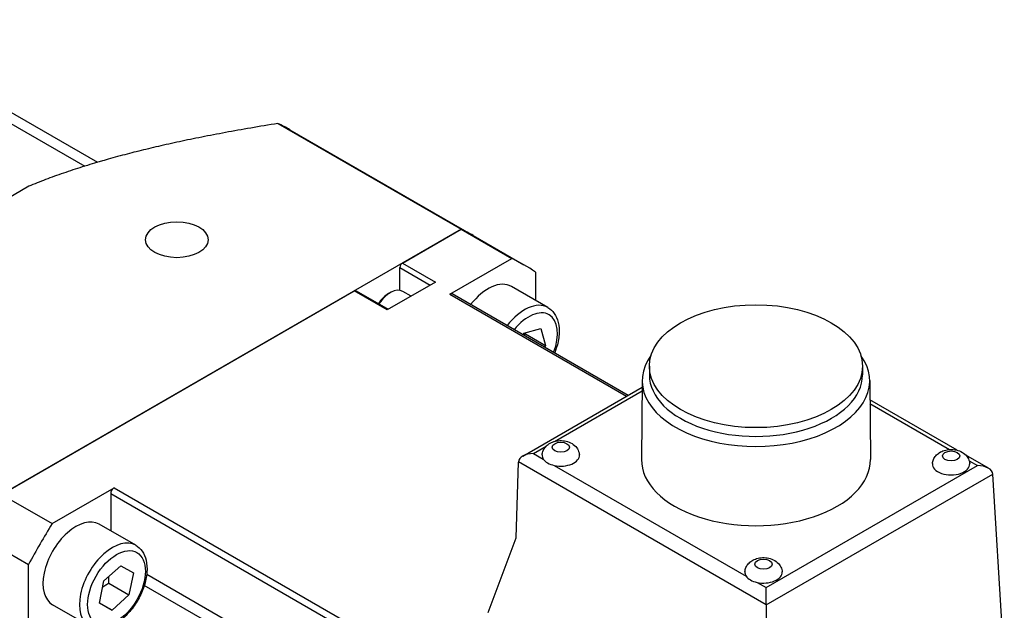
# Model space of a CAD drawing. Extents: x 46595 to 48279, y -9647 to -8459.
# Tile 16 of 24: x 47727 to 47796, y -8613 to -8572. Entities that reach past the tile are written whole.
import ezdxf

# ---------------------------------------------------------------- set-up
doc = ezdxf.new("R2010")
doc.units = 0
doc.header["$LTSCALE"] = 25.4
doc.layers.get('0').update_dxf_attribs({"linetype": 'CONTINUOUS'})

msp = doc.modelspace()

# ---------------------------------------------------------------- linework, layer by layer
for p, q in [((47713.9187663, -8571.7604592), (47731.6275292, -8581.9846183)), ((47715.635268, -8571.9728638), (47732.5115192, -8581.716372)), ((47745.0990064, -8579.0067135), (47757.8816783, -8586.3867926)), ((47745.9418122, -8579.4469623), (47758.7244841, -8586.8270414)), ((47727.7249822, -8583.3853547), (47720.618647, -8587.4881992)), ((47757.8816783, -8586.3867926), (47725.81729, -8604.8991758)), ((47753.7819111, -8588.7537943), (47757.8816783, -8586.3867926)), ((47757.8816783, -8586.3867926), (47761.4172122, -8588.4280341)), ((47758.7244841, -8586.8270414), (47762.260018, -8588.8682828)), ((47753.7819111, -8588.7537943), (47756.0800081, -8590.0806013)), ((47757.088127, -8590.9274326), (47761.4172122, -8588.4280341)), ((47753.6051344, -8589.0599805), (47755.7264547, -8590.2847254)), ((47753.6051344, -8590.6564813), (47753.6051344, -8589.0599805)), ((47763.0626876, -8589.3780497), (47763.0626876, -8591.3524302)), ((47756.0800081, -8590.0806013), (47752.7212509, -8592.0197806)), ((47725.81729, -8604.8991758), (47750.4231539, -8590.6929737)), ((47752.7212509, -8592.0197806), (47750.4231539, -8590.6929737)), ((47750.5481539, -8590.6805915), (47752.7944742, -8591.9775051)), ((47752.8096392, -8590.8868916), (47752.9333829, -8590.8154482)), ((47754.3828626, -8591.0604487), (47753.8083829, -8590.7287727)), ((47763.9306025, -8591.8535211), (47761.385018, -8590.3838273)), ((47757.088127, -8590.9274326), (47769.4196025, -8598.0470132)), ((47769.5215037, -8597.9881805), (47757.2620833, -8590.9102009)), ((47762.2626605, -8593.6562319), (47763.448, -8593.3277226)), ((47763.448, -8593.3277226), (47763.7737847, -8594.5028937)), ((47762.2020372, -8593.7622846), (47762.2626605, -8593.6562319)), ((47762.3595711, -8593.6863971), (47763.7737847, -8594.5028937)), ((47763.7737847, -8594.5028937), (47763.7020788, -8594.628334)), ((47771.0072601, -8595.9491704), (47771.0072601, -8596.5615429)), ((47785.8772601, -8595.9491704), (47785.8772601, -8596.5615429)), ((47770.5073689, -8596.9457952), (47770.4573696, -8602.456996)), ((47786.3771512, -8596.9457952), (47786.4271505, -8602.456996)), ((47762.1839373, -8602.2245264), (47770.5030533, -8597.4214826)), ((47764.3830959, -8601.2084946), (47770.50074, -8597.6764712)), ((47792.4817522, -8601.8154368), (47786.3894191, -8598.2980266)), ((47786.3917324, -8598.5530152), (47791.9516065, -8601.76301)), ((47762.9339373, -8602.0451667), (47763.8092529, -8601.539803)), ((47762.9339373, -8602.0451667), (47763.6120494, -8602.4366749)), ((47794.6525563, -8603.0687511), (47793.0877379, -8602.1653028)), ((47793.3131338, -8602.5490881), (47793.9025563, -8602.8893914)), ((47761.7161552, -8607.9330069), (47761.8729539, -8602.6577258)), ((47779.1493668, -8612.6101496), (47761.8739233, -8602.6361677)), ((47764.3771456, -8602.8784034), (47777.754185, -8610.6016407)), ((47779.1493668, -8611.4071493), (47793.9025563, -8602.8893914)), ((47779.1493668, -8612.6101496), (47794.9625704, -8603.4803923)), ((47795.7663762, -8616.7698333), (47794.9625704, -8603.4803923)), ((47729.3528239, -8606.9404173), (47733.6819085, -8604.4410191)), ((47733.6819085, -8604.4410191), (47787.2452472, -8635.3658271)), ((47725.81729, -8604.8991758), (47729.3528239, -8606.9404173)), ((47786.9992359, -8635.7919312), (47733.4358972, -8604.8671232)), ((47733.4358972, -8604.8671232), (47733.4358972, -8607.4450353)), ((47735.1806025, -8608.4523414), (47732.635018, -8606.9826475)), ((47724.1718146, -8607.7492228), (47727.7073485, -8609.7904642)), ((47759.7631929, -8613.1430331), (47761.7161552, -8607.9330069)), ((47727.7073482, -8614.7892611), (47727.7073485, -8609.7904642)), ((47732.9659972, -8610.9414028), (47734.1466176, -8609.8835876)), ((47734.1466176, -8609.8835876), (47735.0190655, -8610.3724081)), ((47735.0190655, -8610.3724081), (47734.7108931, -8611.9190437)), ((47786.9992359, -8639.9697442), (47735.9473967, -8610.4949512)), ((47732.6578248, -8612.4880384), (47732.9659972, -8610.9414028)), ((47733.2966796, -8611.1025471), (47734.7108931, -8611.9190437)), ((47786.7710935, -8640.6999813), (47735.7812004, -8611.2609528)), ((47778.5192812, -8611.0433692), (47779.1493668, -8611.4071493)), ((47779.1493668, -8612.6101496), (47779.1493668, -8611.4071493)), ((47734.7108931, -8611.9190437), (47733.5302728, -8612.9768588)), ((47731.9306025, -8614.0815065), (47729.385018, -8612.6118126)), ((47733.5302728, -8612.9768588), (47732.6578248, -8612.4880384)), ((47732.6604852, -8612.4746867), (47733.5302728, -8612.9768588)), ((47779.1493668, -8612.6101496), (47779.1493668, -8626.3636681))]:
    msp.add_line(p, q)
for centre, major_axis, ratio, start_param, end_param in [((47729.0668122, -8608.6753196), (16.875, 29.2283574), 0.5773502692, 0, 0.0487741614), ((47741.8494841, -8616.0553987), (16.875, 29.2283574), 0.5773502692, 0, 0.0487741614), ((47741.8494841, -8616.0553987), (16.875, 29.2283574), 0.5773502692, 0, 0.0487741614), ((47753.7819111, -8588.9579185), (0.125, 0.2165064), 0.5773502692, 0.7853981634, 2.3561944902), ((47745.385018, -8618.0966402), (16.875, 29.2283574), 0.5773502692, 6.2344111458, 6.3319594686), ((47759.760018, -8593.1984098), (1.625, 2.8145826), 0.5773502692, 0, 1.3434017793), ((47750.4231539, -8590.8970978), (0.125, 0.2165064), 0.5773502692, 0, 0.7853981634), ((47752.8096392, -8592.1728738), (0.7875, 1.36399), 0.5773502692, 0.7853981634, 1.4680048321), ((47752.9333829, -8592.2443172), (0.875, 1.5155445), 0.5773502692, 0, 1.4783150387), ((47757.088127, -8591.211502), (0.1739563, 0.3013011), 0.5773502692, 0, 0.7853981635), ((47762.3056025, -8594.6681037), (1.625, 2.8145826), 0.5773502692, 0, 1.3434017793), ((47762.5884452, -8594.831403), (1.425, 2.4681724), 0.5773502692, 4.9723890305, 7.5939815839), ((47778.4422601, -8596.9697912), (7.935, 0), 0.5773502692, 2.7460359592, 6.6787420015), ((47778.4422601, -8596.5615429), (7.435, 0), 0.5773502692, 3.1415926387, 6.2831853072), ((47762.9339373, -8602.6575391), (1.0606602, 0), 0.5773502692, 1.5707963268, 3.1066860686), ((47764.8304545, -8602.1749569), (-1.3, 0), 0.5773502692, 6.2355820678, 6.6393681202), ((47764.8304545, -8602.1749569), (-1.3, 0), 0.5773502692, 0.356182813, 1.2146135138), ((47764.8304545, -8602.1749569), (1.3, 0), 0.5773502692, 4.3562061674, 6.3307885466), ((47778.4422601, -8602.4811431), (7.985, 0), 0.5773502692, 3.1363548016, 6.2884231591), ((47762.403284, -8602.963912), (0.3545785, -0.6611578), 0.5971344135, 3.9107994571, 3.9457060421), ((47792.0540656, -8602.7873293), (1.3, 0), 0.5773502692, 3.0939894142, 6.3307885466), ((47793.9025563, -8603.5017638), (-1.0606602, 0), 0.5773502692, 3.1764992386, 4.7123889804), ((47733.6819085, -8604.7250885), (-0.1739563, -0.3013011), 0.5773502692, 3.9269908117, 5.4977871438), ((47731.010018, -8609.7972301), (-1.625, -2.8145826), 0.5773502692, 3.1415926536, 6.2831853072), ((47745.385018, -8618.0966402), (16.875, 29.2283574), 0.5773502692, 1.5220221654, 1.6195704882), ((47733.5556025, -8611.2669239), (1.625, 2.8145826), 0.5773502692, 0, 3.1415926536), ((47778.9725902, -8610.3399227), (-1.3, 0), 0.5773502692, 6.2355820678, 6.6393681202), ((47778.9725902, -8610.3399227), (-1.3, 0), 0.5773502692, 0.356182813, 1.2146135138), ((47778.9725902, -8610.3399227), (1.3, 0), 0.5773502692, 4.3562061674, 6.3307885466)]:
    msp.add_ellipse(centre, major_axis=major_axis, ratio=ratio, start_param=start_param, end_param=end_param)
for centre, major_axis in [((47738.0487852, -8587.1208012), (2.175, 0)), ((47778.4422601, -8595.9491704), (7.435, 0)), ((47764.8304545, -8601.6050235), (0.6009469, 0)), ((47792.0540656, -8602.2173959), (0.6009469, 0)), ((47733.8384452, -8611.4302232), (1.425, 2.4681724)), ((47778.9725902, -8609.7699893), (0.6009469, 0))]:
    msp.add_ellipse(centre, major_axis=major_axis, ratio=0.5773502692)
for points, weights in [([(47745.0990064, -8579.0067135), (47733.9837508, -8580.7972828), (47727.7249822, -8583.3853547)], [1.37684624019, 1.55566985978, 1.60177656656]), ([(47762.3595711, -8593.6863971), (47762.3470367, -8593.6609479), (47762.3350863, -8593.6361596)], [1, 1.00496847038, 1.00961779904]), ([(47762.260294, -8593.7959191), (47762.307965, -8593.7416808), (47762.3595711, -8593.6863971)], [1.02134149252, 1.01153010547, 1]), ([(47733.2966796, -8611.1025471), (47733.2901188, -8610.8494392), (47733.3068883, -8610.6359703)], [1, 1.0402985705, 1.05960206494]), ([(47732.8823339, -8611.3612868), (47733.0645465, -8611.2317175), (47733.2966796, -8611.1025471)], [1.06142787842, 1.04225609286, 1])]:
    msp.add_rational_spline(points, weights, degree=2)
for points, knots in [([(47763.9306025, -8591.8535211), (47764.1065418, -8591.9550998), (47764.258192, -8592.0969766), (47764.5059863, -8592.4481893), (47764.5966209, -8592.6615488), (47764.7158696, -8593.1561619), (47764.7338663, -8593.4435865), (47764.689251, -8594.053879), (47764.6230043, -8594.3779707), (47764.4833233, -8594.8111908), (47764.4433293, -8594.9213842), (47764.399192, -8595.0308125)], [5.7670304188, 5.7670304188, 5.7670304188, 5.7670304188, 6.0276813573, 6.0276813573, 6.3127499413, 6.3127499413, 6.6403353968, 6.6403353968, 6.9814703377, 6.9814703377, 7.0980702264, 7.0980702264, 7.0980702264, 7.0980702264]), ([(47763.5319272, -8602.1392415), (47763.5404426, -8602.0360414), (47763.5664952, -8601.9361565), (47763.6460577, -8601.7486632), (47763.7015443, -8601.6635519), (47763.8375795, -8601.5026711), (47763.9206976, -8601.4337861), (47764.1176185, -8601.3046045), (47764.2329873, -8601.254406), (47764.4879629, -8601.1756763), (47764.6283759, -8601.1537291), (47764.9116697, -8601.1435212), (47765.0544425, -8601.1558148), (47765.3373433, -8601.2195749), (47765.4778743, -8601.2702508), (47765.7329583, -8601.4237795), (47765.8503834, -8601.5189957), (47766.0153953, -8601.7486203), (47766.0721145, -8601.8611345), (47766.1161946, -8602.0369177), (47766.124731, -8602.0877242), (47766.1289819, -8602.1392415)], [5.5453903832, 5.5453903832, 5.5453903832, 5.5453903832, 5.7380523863, 5.7380523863, 5.9519401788, 5.9519401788, 6.2194965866, 6.2194965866, 6.5774761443, 6.5774761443, 7.0062536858, 7.0062536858, 7.4407599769, 7.4407599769, 7.8747763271, 7.8747763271, 8.2461007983, 8.2461007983, 8.4956000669, 8.4956000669, 8.591776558, 8.591776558, 8.591776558, 8.591776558]), ([(47790.7555383, -8602.7516139), (47790.7640537, -8602.6484138), (47790.7901063, -8602.5485289), (47790.8696688, -8602.3610356), (47790.9251553, -8602.2759243), (47791.0611905, -8602.1150436), (47791.1443087, -8602.0461586), (47791.3412296, -8601.916977), (47791.4565984, -8601.8667784), (47791.7115739, -8601.7880487), (47791.851987, -8601.7661015), (47792.1352808, -8601.7558937), (47792.2780536, -8601.7681872), (47792.5609544, -8601.8319473), (47792.7014854, -8601.8826232), (47792.9565694, -8602.036152), (47793.0739945, -8602.1313682), (47793.2390064, -8602.3609927), (47793.2957255, -8602.4735069), (47793.3398057, -8602.6492901), (47793.3483421, -8602.7000966), (47793.3525929, -8602.7516139)], [5.5453903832, 5.5453903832, 5.5453903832, 5.5453903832, 5.7380523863, 5.7380523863, 5.9519401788, 5.9519401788, 6.2194965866, 6.2194965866, 6.5774761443, 6.5774761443, 7.0062536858, 7.0062536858, 7.4407599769, 7.4407599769, 7.8747763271, 7.8747763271, 8.2461007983, 8.2461007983, 8.495600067, 8.495600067, 8.591776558, 8.591776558, 8.591776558, 8.591776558]), ([(47735.1806025, -8608.4523414), (47735.3565418, -8608.55392), (47735.508192, -8608.6957968), (47735.7559863, -8609.0470095), (47735.8466209, -8609.260369), (47735.9658696, -8609.7549822), (47735.9838663, -8610.0424067), (47735.939251, -8610.6526992), (47735.8730043, -8610.9767909), (47735.6656256, -8611.6199753), (47735.5250077, -8611.9389515), (47735.1846321, -8612.542837), (47734.9852686, -8612.8277942), (47734.5442042, -8613.3390408), (47734.3024693, -8613.5650443), (47733.7937001, -8613.9347559), (47733.526456, -8614.0780438), (47732.9928947, -8614.2531715), (47732.7254152, -8614.2883654), (47732.2780825, -8614.2351296), (47732.0944447, -8614.1761009), (47731.9306025, -8614.0815065)], [1.0546414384, 1.0546414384, 1.0546414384, 1.0546414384, 1.315292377, 1.315292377, 1.600360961, 1.600360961, 1.9279464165, 1.9279464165, 2.2690813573, 2.2690813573, 2.6075266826, 2.6075266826, 2.9441309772, 2.9441309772, 3.2822276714, 3.2822276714, 3.6233283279, 3.6233283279, 3.9535048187, 3.9535048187, 4.196234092, 4.196234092, 4.196234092, 4.196234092]), ([(47777.6740628, -8610.3042073), (47777.6825782, -8610.2010072), (47777.7086308, -8610.1011223), (47777.7881933, -8609.913629), (47777.8436799, -8609.8285177), (47777.9797151, -8609.6676369), (47778.0628332, -8609.5987519), (47778.2597541, -8609.4695703), (47778.3751229, -8609.4193718), (47778.6300985, -8609.3406421), (47778.7705115, -8609.3186949), (47779.0538054, -8609.308487), (47779.1965781, -8609.3207806), (47779.4794789, -8609.3845407), (47779.62001, -8609.4352166), (47779.8750939, -8609.5887453), (47779.9925191, -8609.6839616), (47780.1575309, -8609.9135861), (47780.2142501, -8610.0261003), (47780.2583302, -8610.2018835), (47780.2668666, -8610.25269), (47780.2711175, -8610.3042073)], [5.5453903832, 5.5453903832, 5.5453903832, 5.5453903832, 5.7380523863, 5.7380523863, 5.9519401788, 5.9519401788, 6.2194965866, 6.2194965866, 6.5774761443, 6.5774761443, 7.0062536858, 7.0062536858, 7.4407599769, 7.4407599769, 7.8747763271, 7.8747763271, 8.2461007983, 8.2461007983, 8.495600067, 8.495600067, 8.591776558, 8.591776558, 8.591776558, 8.591776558])]:
    msp.add_open_spline(points, degree=3, knots=knots)

doc.saveas('drawing.dxf')
